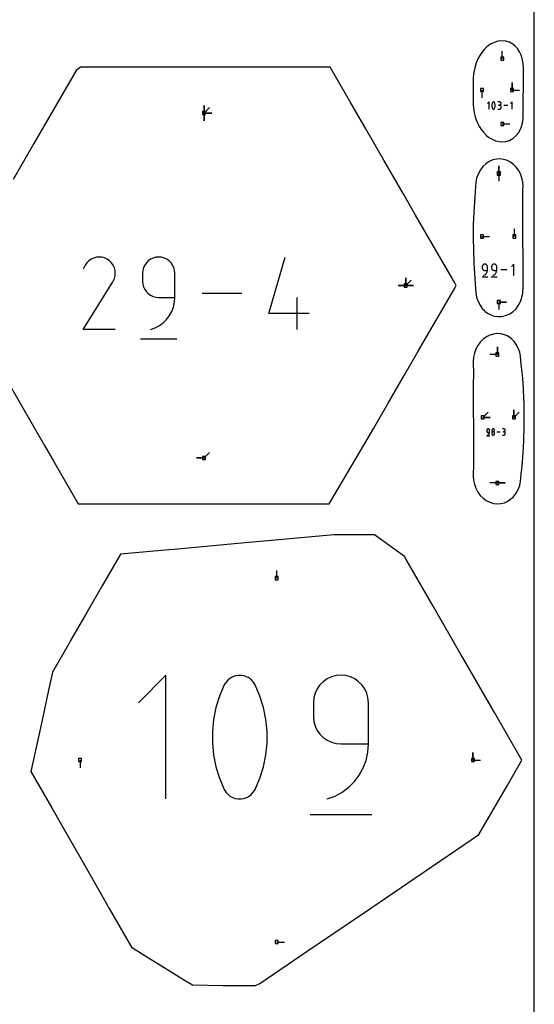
# Model space of a CAD drawing. Extents: x 0 to 600, y 0 to 900.
# Tile 8 of 55: x 504 to 600, y 189 to 373. Entities that reach past the tile are written whole.
import ezdxf

# ---------------------------------------------------------------- set-up
doc = ezdxf.new("R2010")
doc.units = 0

msp = doc.modelspace()

# ---------------------------------------------------------------- linework, layer by layer
at = {"layer": 'annotation', "color": 1}
for p, q in [((594.002832, 365.982735), (594.002832, 367.411485)), ((595.827905, 360.128361), (595.827905, 361.557111)), ((595.827905, 360.128361), (595.827905, 361.557111)), ((595.827905, 361.557111), (595.827905, 360.128361)), ((590.210957, 360.128361), (590.210957, 358.699611)), ((595.827905, 360.128361), (597.256655, 360.128361)), ((591.556707, 357.912389), (591.254117, 357.609713)), ((591.556707, 356.551289), (591.556707, 357.912389)), ((592.080223, 357.426857), (592.067179, 357.296507)), ((592.067179, 357.296507), (592.067179, 357.165619)), ((592.106311, 357.555662), (592.080223, 357.426857)), ((592.145442, 357.681916), (592.106311, 357.555662)), ((592.197617, 357.804611), (592.145442, 357.681916)), ((592.215187, 357.83383), (592.197617, 357.804611)), ((592.197617, 357.804611), (592.197617, 357.804611)), ((592.237084, 357.858729), (592.215187, 357.83383)), ((592.262583, 357.879068), (592.237084, 357.858729)), ((592.290959, 357.894606), (592.262583, 357.879068)), ((592.321486, 357.905102), (592.290959, 357.894606)), ((592.353441, 357.910315), (592.321486, 357.905102)), ((592.386097, 357.910004), (592.353441, 357.910315)), ((592.41873, 357.903928), (592.386097, 357.910004)), ((592.450615, 357.891846), (592.41873, 357.903928)), ((592.462821, 357.885432), (592.450615, 357.891846)), ((592.450615, 357.891846), (592.450615, 357.891846)), ((592.474534, 357.878064), (592.462821, 357.885432)), ((592.485696, 357.869802), (592.474534, 357.878064)), ((592.496252, 357.860703), (592.485696, 357.869802)), ((592.506144, 357.850825), (592.496252, 357.860703)), ((592.515315, 357.840227), (592.506144, 357.850825)), ((592.523709, 357.828968), (592.515315, 357.840227)), ((592.531267, 357.817105), (592.523709, 357.828968)), ((592.537935, 357.804697), (592.531267, 357.817105)), ((592.590363, 357.681748), (592.537935, 357.804697)), ((592.537935, 357.804697), (592.537935, 357.804697)), ((592.629684, 357.555305), (592.590363, 357.681748)), ((592.655898, 357.426373), (592.629684, 357.555305)), ((592.669005, 357.29596), (592.655898, 357.426373)), ((592.669005, 357.165072), (592.669005, 357.29596)), ((593.481563, 357.910809), (593.179314, 357.910809)), ((593.481563, 357.306313), (593.330225, 357.306313)), ((593.330225, 357.306313), (593.481563, 357.306313)), ((593.535923, 357.90593), (593.481563, 357.910809)), ((593.481563, 357.306313), (593.535923, 357.311193)), ((593.535923, 357.301433), (593.481563, 357.306313)), ((593.481563, 357.306313), (593.481563, 357.306313)), ((593.587074, 357.891869), (593.535923, 357.90593)), ((593.535923, 357.311193), (593.587074, 357.325263)), ((593.587074, 357.287372), (593.535923, 357.301433)), ((593.634165, 357.86949), (593.587074, 357.891869)), ((593.587074, 357.325263), (593.634165, 357.347663)), ((593.634165, 357.264994), (593.587074, 357.287372)), ((593.676345, 357.83966), (593.634165, 357.86949)), ((593.634165, 357.347663), (593.676345, 357.377537)), ((593.712764, 357.803241), (593.676345, 357.83966)), ((593.676345, 357.377537), (593.712764, 357.414027)), ((593.742571, 357.7611), (593.712764, 357.803241)), ((593.712764, 357.414027), (593.742571, 357.456275)), ((593.764915, 357.714101), (593.742571, 357.7611)), ((593.742571, 357.456275), (593.764915, 357.503423)), ((593.778945, 357.663109), (593.764915, 357.714101)), ((593.764915, 357.503423), (593.778945, 357.554613)), ((593.783811, 357.608988), (593.778945, 357.663109)), ((593.778945, 357.554613), (593.783811, 357.608988)), ((593.783811, 357.608988), (593.783811, 357.608988)), ((595.851494, 357.912389), (595.548904, 357.609713)), ((595.851494, 356.551289), (595.851494, 357.912389)), ((538.229559, 355.829085), (538.229559, 357.257834)), ((538.229559, 355.829085), (538.229559, 357.257834)), ((538.229559, 357.257834), (538.229559, 355.829085)), ((538.229559, 355.829085), (538.229559, 357.257834)), ((538.229559, 357.257834), (538.229559, 355.829085)), ((538.229559, 355.829085), (538.229559, 357.257834)), ((538.229559, 357.257834), (538.229559, 355.829085)), ((538.229559, 355.829085), (539.239838, 356.839363)), ((538.229559, 355.829085), (539.658309, 355.829084)), ((538.229559, 355.829085), (539.658309, 355.829084)), ((539.658309, 355.829084), (538.229559, 355.829085)), ((538.229559, 355.829085), (538.229559, 354.400335)), ((538.229559, 355.829085), (539.658309, 355.829084)), ((539.658309, 355.829084), (538.229559, 355.829085)), ((538.229559, 355.829085), (538.229559, 354.400335)), ((538.229559, 354.400335), (538.229559, 355.829085)), ((592.067179, 357.165619), (592.080223, 357.035199)), ((592.080223, 357.035199), (592.106311, 356.906255)), ((592.106311, 356.906255), (592.145442, 356.779792)), ((592.145442, 356.779792), (592.197617, 356.656819)), ((592.197617, 356.656819), (592.197617, 356.656819)), ((592.197617, 356.656819), (592.20426, 356.644435)), ((592.20426, 356.644435), (592.211763, 356.632631)), ((592.211763, 356.632631), (592.220094, 356.621443)), ((592.220094, 356.621443), (592.229222, 356.610906)), ((592.229222, 356.610906), (592.239115, 356.601056)), ((592.239115, 356.601056), (592.249742, 356.591928)), ((592.249742, 356.591928), (592.26107, 356.58356)), ((592.26107, 356.58356), (592.273068, 356.575986)), ((592.273068, 356.575986), (592.285705, 356.569242)), ((592.285705, 356.569242), (592.285705, 356.569242)), ((592.285705, 356.569242), (592.317339, 356.557417)), ((592.317339, 356.557417), (592.349782, 356.551542)), ((592.349782, 356.551542), (592.382301, 356.551378)), ((592.382301, 356.551378), (592.414162, 356.556685)), ((592.414162, 356.556685), (592.444632, 356.567223)), ((592.444632, 356.567223), (592.472978, 356.582754)), ((592.472978, 356.582754), (592.498466, 356.603038)), ((592.498466, 356.603038), (592.520363, 356.627834)), ((592.520363, 356.627834), (592.537935, 356.656904)), ((592.537935, 356.656904), (592.590363, 356.779625)), ((592.537935, 356.656904), (592.537935, 356.656904)), ((592.590363, 356.779625), (592.629684, 356.905897)), ((592.629684, 356.905897), (592.655898, 357.034715)), ((592.655898, 357.034715), (592.669005, 357.165072)), ((593.179314, 356.551332), (593.481563, 356.551332)), ((593.481563, 356.551332), (593.535923, 356.556208)), ((593.481563, 356.551332), (593.481563, 356.551332)), ((593.535923, 356.556208), (593.587074, 356.570262)), ((593.587074, 356.570262), (593.634165, 356.592632)), ((593.676345, 357.235163), (593.634165, 357.264994)), ((593.634165, 356.592632), (593.676345, 356.622454)), ((593.712764, 357.198744), (593.676345, 357.235163)), ((593.676345, 356.622454), (593.712764, 356.658865)), ((593.742571, 357.156603), (593.712764, 357.198744)), ((593.712764, 356.658865), (593.742571, 356.701003)), ((593.764915, 357.109604), (593.742571, 357.156603)), ((593.742571, 356.701003), (593.764915, 356.748006)), ((593.778945, 357.058612), (593.764915, 357.109604)), ((593.764915, 356.748006), (593.778945, 356.79901)), ((593.783811, 357.004491), (593.778945, 357.058612)), ((593.778945, 356.79901), (593.783811, 356.853153)), ((593.783811, 356.853153), (593.783811, 357.004491)), ((593.783811, 357.004491), (593.783811, 357.004491)), ((595.038577, 357.231839), (594.294352, 357.231839)), ((594.002832, 353.797928), (595.431582, 353.797928)), ((593.360446, 344.522666), (593.360446, 345.951416)), ((593.360446, 344.522666), (593.360446, 345.951416)), ((593.360446, 345.951416), (593.360446, 344.522666)), ((593.360446, 344.522666), (593.360446, 343.093916)), ((596.264147, 332.744151), (596.264147, 334.172901)), ((590.206512, 332.744151), (591.635262, 332.74415)), ((516.318639, 327.832887), (516.004352, 327.387224)), ((516.695713, 328.204913), (516.318639, 327.832887)), ((517.124105, 328.500321), (516.695713, 328.204913)), ((517.592349, 328.716133), (517.124105, 328.500321)), ((518.088975, 328.84937), (517.592349, 328.716133)), ((518.602515, 328.897052), (518.088975, 328.84937)), ((519.121503, 328.8562), (518.602515, 328.897052)), ((519.634468, 328.723835), (519.121503, 328.8562)), ((520.129945, 328.496977), (519.634468, 328.723835)), ((520.573095, 328.182298), (520.129945, 328.496977)), ((520.129945, 328.496977), (520.129945, 328.496977)), ((520.943617, 327.804684), (520.573095, 328.182298)), ((527.43486, 327.822604), (527.136991, 327.401056)), ((527.7986, 328.186701), (527.43486, 327.822604)), ((528.219617, 328.484786), (527.7986, 328.186701)), ((528.689317, 328.7083), (528.219617, 328.484786)), ((529.199106, 328.848686), (528.689317, 328.7083)), ((529.740391, 328.897383), (529.199106, 328.848686)), ((530.282797, 328.848686), (529.740391, 328.897383)), ((529.740391, 328.897383), (529.740391, 328.897383)), ((530.793182, 328.7083), (530.282797, 328.848686)), ((531.263057, 328.484786), (530.793182, 328.7083)), ((531.683934, 328.186701), (531.263057, 328.484786)), ((532.047324, 327.822604), (531.683934, 328.186701)), ((532.344737, 327.401056), (532.047324, 327.822604)), ((550.368782, 318.335558), (553.380362, 328.897383)), ((516.004352, 327.387224), (515.608315, 326.627515)), ((521.238216, 327.37571), (520.943617, 327.804684)), ((521.453597, 326.906948), (521.238216, 327.37571)), ((521.586466, 326.409971), (521.453597, 326.906948)), ((521.633527, 325.896354), (521.586466, 326.409971)), ((526.773243, 326.419837), (526.724552, 325.877285)), ((526.913587, 326.930614), (526.773243, 326.419837)), ((527.136991, 327.401056), (526.913587, 326.930614)), ((532.567685, 326.930614), (532.344737, 327.401056)), ((532.707679, 326.419837), (532.567685, 326.930614)), ((532.75623, 325.877285), (532.707679, 326.419837)), ((590.285787, 327.184921), (590.278167, 327.100014)), ((590.278167, 327.100014), (590.278167, 326.863698)), ((590.278167, 326.863698), (590.278167, 326.863698)), ((590.278167, 326.863698), (590.285787, 326.778796)), ((590.30775, 327.264855), (590.285787, 327.184921)), ((590.285787, 326.778796), (590.30775, 326.698874)), ((590.342712, 327.338477), (590.30775, 327.264855)), ((590.30775, 326.698874), (590.342712, 326.62527)), ((590.389327, 327.404447), (590.342712, 327.338477)), ((590.342712, 326.62527), (590.389327, 326.55932)), ((590.446251, 327.461427), (590.389327, 327.404447)), ((590.389327, 326.55932), (590.446251, 326.502363)), ((590.512138, 327.508076), (590.446251, 327.461427)), ((590.446251, 326.502363), (590.512138, 326.455735)), ((590.585644, 327.543055), (590.512138, 327.508076)), ((590.512138, 326.455735), (590.585644, 326.420774)), ((590.665424, 327.565024), (590.585644, 327.543055)), ((590.585644, 326.420774), (590.665424, 326.398816)), ((590.750132, 327.572645), (590.665424, 327.565024)), ((590.665424, 326.398816), (590.750132, 326.3912)), ((590.835016, 327.565024), (590.750132, 327.572645)), ((590.750132, 327.572645), (590.750132, 327.572645)), ((590.750132, 326.3912), (591.222097, 326.3912)), ((590.914889, 327.543055), (590.835016, 327.565024)), ((590.988423, 327.508076), (590.914889, 327.543055)), ((591.054288, 327.461427), (590.988423, 327.508076)), ((591.111157, 327.404447), (591.054288, 327.461427)), ((591.065147, 325.858308), (591.131892, 325.979722)), ((591.157701, 327.338477), (591.111157, 327.404447)), ((591.131892, 325.979722), (591.181153, 326.110164)), ((591.192591, 327.264855), (591.157701, 327.338477)), ((591.181153, 326.110164), (591.211648, 326.2479)), ((591.214499, 327.184921), (591.192591, 327.264855)), ((591.211648, 326.2479), (591.222097, 326.3912)), ((591.222097, 327.100014), (591.214499, 327.184921)), ((591.222097, 326.3912), (591.222097, 327.100014)), ((591.222097, 327.100014), (591.222097, 327.100014)), ((592.026733, 327.184921), (592.019113, 327.100014)), ((592.019113, 327.100014), (592.019113, 326.863698)), ((592.019113, 326.863698), (592.019113, 326.863698)), ((592.019113, 326.863698), (592.026733, 326.778796)), ((592.048696, 327.264855), (592.026733, 327.184921)), ((592.026733, 326.778796), (592.048696, 326.698874)), ((592.083658, 327.338477), (592.048696, 327.264855)), ((592.048696, 326.698874), (592.083658, 326.62527)), ((592.130273, 327.404447), (592.083658, 327.338477)), ((592.083658, 326.62527), (592.130273, 326.55932)), ((592.187197, 327.461427), (592.130273, 327.404447)), ((592.130273, 326.55932), (592.187197, 326.502363)), ((592.253084, 327.508076), (592.187197, 327.461427)), ((592.187197, 326.502363), (592.253084, 326.455735)), ((592.32659, 327.543055), (592.253084, 327.508076)), ((592.253084, 326.455735), (592.32659, 326.420774)), ((592.40637, 327.565024), (592.32659, 327.543055)), ((592.32659, 326.420774), (592.40637, 326.398816)), ((592.491078, 327.572645), (592.40637, 327.565024)), ((592.40637, 326.398816), (592.491078, 326.3912)), ((592.575962, 327.565024), (592.491078, 327.572645)), ((592.491078, 327.572645), (592.491078, 327.572645)), ((592.491078, 326.3912), (592.963043, 326.3912)), ((592.655835, 327.543055), (592.575962, 327.565024)), ((592.729368, 327.508076), (592.655835, 327.543055)), ((592.795234, 327.461427), (592.729368, 327.508076)), ((592.852103, 327.404447), (592.795234, 327.461427)), ((592.806093, 325.858308), (592.872838, 325.979722)), ((592.898646, 327.338477), (592.852103, 327.404447)), ((592.872838, 325.979722), (592.922099, 326.110164)), ((592.933537, 327.264855), (592.898646, 327.338477)), ((592.922099, 326.110164), (592.952594, 326.2479)), ((592.955445, 327.184921), (592.933537, 327.264855)), ((592.952594, 326.2479), (592.963043, 326.3912)), ((592.963043, 327.100014), (592.955445, 327.184921)), ((592.963043, 326.3912), (592.963043, 327.100014)), ((592.963043, 327.100014), (592.963043, 327.100014)), ((594.922511, 326.509958), (593.760392, 326.509958)), ((596.191892, 327.572645), (595.719394, 327.100014)), ((596.191892, 325.44727), (596.191892, 327.572645)), ((515.599798, 315.316202), (521.173267, 324.28877)), ((521.173267, 324.28877), (521.17993, 324.297015)), ((521.173267, 324.28877), (521.173267, 324.28877)), ((521.17993, 324.297015), (521.186319, 324.30533)), ((521.186319, 324.30533), (521.192477, 324.313785)), ((521.192477, 324.313785), (521.198446, 324.32245)), ((521.198446, 324.32245), (521.204268, 324.331396)), ((521.204268, 324.331396), (521.209984, 324.340692)), ((521.209984, 324.340692), (521.215638, 324.350409)), ((521.215638, 324.350409), (521.22127, 324.360616)), ((521.22127, 324.360616), (521.226923, 324.371385)), ((521.226923, 324.371385), (521.457051, 324.865487)), ((521.226923, 324.371385), (521.226923, 324.371385)), ((521.457051, 324.865487), (521.591487, 325.377668)), ((521.591487, 325.377668), (521.633527, 325.896354)), ((526.724552, 325.877285), (526.724552, 324.367236)), ((526.724552, 324.367236), (526.724552, 324.367236)), ((526.724552, 324.367236), (526.773243, 323.824714)), ((532.75623, 321.347991), (532.75623, 325.877285)), ((532.75623, 325.877285), (532.75623, 325.877285)), ((575.950983, 323.580488), (575.950983, 325.009238)), ((575.950983, 323.580488), (575.950983, 325.009238)), ((575.950983, 325.009238), (575.950983, 323.580488)), ((575.950983, 323.580488), (575.950983, 325.009238)), ((575.950983, 325.009238), (575.950983, 323.580488)), ((575.950983, 323.580488), (575.950983, 325.009238)), ((575.950983, 325.009238), (575.950983, 323.580488)), ((575.950983, 323.580488), (576.961261, 324.590767)), ((590.219188, 325.181598), (591.281876, 325.181598)), ((590.51395, 325.44727), (590.648918, 325.497566)), ((590.51395, 325.44727), (590.51395, 325.44727)), ((590.648918, 325.497566), (590.772802, 325.565549)), ((590.772802, 325.565549), (590.884321, 325.649489)), ((590.884321, 325.649489), (590.982197, 325.747653)), ((590.982197, 325.747653), (591.065147, 325.858308)), ((591.960134, 325.181598), (593.022822, 325.181598)), ((592.254896, 325.44727), (592.389864, 325.497566)), ((592.254896, 325.44727), (592.254896, 325.44727)), ((592.389864, 325.497566), (592.513748, 325.565549)), ((592.513748, 325.565549), (592.625267, 325.649489)), ((592.625267, 325.649489), (592.723142, 325.747653)), ((592.723142, 325.747653), (592.806093, 325.858308)), ((526.773243, 323.824714), (526.913587, 323.314016)), ((526.913587, 323.314016), (527.136991, 322.843687)), ((527.136991, 322.843687), (527.43486, 322.422272)), ((527.43486, 322.422272), (527.7986, 322.058318)), ((575.950983, 323.580488), (574.522233, 323.580488)), ((575.950983, 323.580488), (574.522233, 323.580488)), ((574.522233, 323.580488), (575.950983, 323.580488)), ((575.950983, 323.580488), (577.379733, 323.580488)), ((575.950983, 323.580488), (577.379733, 323.580488)), ((577.379733, 323.580488), (575.950983, 323.580488)), ((575.950983, 323.580488), (577.379733, 323.580488)), ((577.379733, 323.580488), (575.950983, 323.580488)), ((527.7986, 322.058318), (528.219617, 321.760367)), ((528.219617, 321.760367), (528.689317, 321.536966)), ((528.689317, 321.536966), (529.199106, 321.396658)), ((529.199106, 321.396658), (529.740391, 321.347991)), ((529.740391, 321.347991), (532.75623, 321.347991)), ((532.689458, 320.432311), (532.75623, 321.347991)), ((545.277158, 322.106848), (537.851261, 322.106848)), ((555.649268, 315.316312), (555.649268, 321.347991)), ((593.360446, 320.48976), (594.789196, 320.48976)), ((593.360446, 320.48976), (594.789196, 320.48976)), ((594.789196, 320.48976), (593.360446, 320.48976)), ((593.360446, 320.48976), (593.360446, 319.06101)), ((531.753323, 317.942828), (532.179824, 318.718662)), ((532.179824, 318.718662), (532.494596, 319.552179)), ((532.494596, 319.552179), (532.689458, 320.432311)), ((530.597855, 316.608486), (531.223273, 317.235747)), ((531.223273, 317.235747), (531.753323, 317.942828)), ((557.909657, 318.335558), (550.368782, 318.335558)), ((521.631477, 315.316202), (515.599798, 315.316202)), ((528.231194, 315.316312), (529.093635, 315.6377)), ((528.231194, 315.316312), (528.231194, 315.316312)), ((529.093635, 315.6377), (529.885248, 316.072114)), ((529.885248, 316.072114), (530.597855, 316.608486)), ((526.347678, 313.618678), (533.138213, 313.618678)), ((593.09693, 310.675864), (593.09693, 312.104614)), ((593.09693, 310.675864), (593.09693, 312.104614)), ((593.09693, 312.104614), (593.09693, 310.675864)), ((593.09693, 310.675864), (591.66818, 310.675865)), ((596.186236, 298.897487), (596.186236, 300.326237)), ((596.186236, 298.897487), (596.186236, 300.326237)), ((596.186236, 300.326237), (596.186236, 298.897487)), ((590.343209, 298.897487), (591.353487, 299.907766)), ((590.343209, 298.897487), (591.771959, 298.897487)), ((590.343209, 298.897487), (591.771959, 298.897487)), ((591.771959, 298.897487), (590.343209, 298.897487)), ((596.186236, 298.897487), (597.196515, 299.907766)), ((591.120384, 296.536563), (591.116275, 296.490786)), ((591.132225, 296.57966), (591.120384, 296.536563)), ((591.151075, 296.619353), (591.132225, 296.57966)), ((591.176207, 296.65492), (591.151075, 296.619353)), ((591.206897, 296.685641), (591.176207, 296.65492)), ((591.24242, 296.710791), (591.206897, 296.685641)), ((591.282051, 296.72965), (591.24242, 296.710791)), ((591.325064, 296.741495), (591.282051, 296.72965)), ((591.370734, 296.745604), (591.325064, 296.741495)), ((591.416499, 296.741495), (591.370734, 296.745604)), ((591.370734, 296.745604), (591.370734, 296.745604)), ((591.459562, 296.72965), (591.416499, 296.741495)), ((591.499208, 296.710791), (591.459562, 296.72965)), ((591.534719, 296.685641), (591.499208, 296.710791)), ((591.565379, 296.65492), (591.534719, 296.685641)), ((591.590473, 296.619353), (591.565379, 296.65492)), ((591.609284, 296.57966), (591.590473, 296.619353)), ((591.621096, 296.536563), (591.609284, 296.57966)), ((591.625193, 296.490786), (591.621096, 296.536563)), ((592.059079, 296.535667), (592.054973, 296.490103)), ((592.070915, 296.578596), (592.059079, 296.535667)), ((592.089757, 296.618164), (592.070915, 296.578596)), ((592.114881, 296.653642), (592.089757, 296.618164)), ((592.145566, 296.684303), (592.114881, 296.653642)), ((592.181086, 296.709417), (592.145566, 296.684303)), ((592.22072, 296.728257), (592.181086, 296.709417)), ((592.263743, 296.740095), (592.22072, 296.728257)), ((592.309432, 296.744203), (592.263743, 296.740095)), ((592.355121, 296.740095), (592.309432, 296.744203)), ((592.309432, 296.744203), (592.309432, 296.744203)), ((592.398144, 296.728257), (592.355121, 296.740095)), ((592.437778, 296.709417), (592.398144, 296.728257)), ((592.473298, 296.684303), (592.437778, 296.709417)), ((592.503983, 296.653642), (592.473298, 296.684303)), ((592.529107, 296.618164), (592.503983, 296.653642)), ((592.547949, 296.578596), (592.529107, 296.618164)), ((592.559785, 296.535667), (592.547949, 296.578596)), ((592.563891, 296.490103), (592.559785, 296.535667)), ((594.30432, 296.744274), (594.049861, 296.744274)), ((594.350085, 296.740167), (594.30432, 296.744274)), ((594.393148, 296.728329), (594.350085, 296.740167)), ((594.432794, 296.709489), (594.393148, 296.728329)), ((594.468305, 296.684374), (594.432794, 296.709489)), ((594.498965, 296.653714), (594.468305, 296.684374)), ((594.524059, 296.618236), (594.498965, 296.653714)), ((594.54287, 296.578668), (594.524059, 296.618236)), ((594.554682, 296.535739), (594.54287, 296.578668)), ((594.558779, 296.490175), (594.554682, 296.535739)), ((591.084477, 295.456477), (591.657422, 295.456477)), ((591.116275, 296.490786), (591.116275, 296.363377)), ((591.116275, 296.363377), (591.116275, 296.363377)), ((591.116275, 296.363377), (591.120384, 296.317602)), ((591.120384, 296.317602), (591.132225, 296.274512)), ((591.132225, 296.274512), (591.151075, 296.234829)), ((591.151075, 296.234829), (591.176207, 296.199272)), ((591.176207, 296.199272), (591.206897, 296.168564)), ((591.206897, 296.168564), (591.24242, 296.143425)), ((591.24242, 296.143425), (591.282051, 296.124576)), ((591.243397, 295.599714), (591.316165, 295.626831)), ((591.243397, 295.599714), (591.243397, 295.599714)), ((591.282051, 296.124576), (591.325064, 296.112737)), ((591.316165, 295.626831), (591.382956, 295.663484)), ((591.325064, 296.112737), (591.370734, 296.108631)), ((591.370734, 296.108631), (591.625193, 296.108631)), ((591.382956, 295.663484), (591.443082, 295.70874)), ((591.443082, 295.70874), (591.495851, 295.761664)), ((591.495851, 295.761664), (591.540573, 295.821324)), ((591.540573, 295.821324), (591.576559, 295.886784)), ((591.576559, 295.886784), (591.603118, 295.957111)), ((591.603118, 295.957111), (591.619559, 296.031371)), ((591.619559, 296.031371), (591.625193, 296.108631)), ((591.625193, 296.108631), (591.625193, 296.490786)), ((591.625193, 296.490786), (591.625193, 296.490786)), ((592.054973, 296.490103), (592.054973, 296.490103)), ((592.054973, 296.490103), (592.059082, 296.444326)), ((592.059079, 296.026295), (592.054973, 295.980539)), ((592.054973, 295.980539), (592.054973, 295.853777)), ((592.054973, 295.853777), (592.054973, 295.853777)), ((592.054973, 295.853777), (592.059082, 295.808024)), ((592.070915, 296.069375), (592.059079, 296.026295)), ((592.059082, 296.444326), (592.070923, 296.40123)), ((592.059082, 295.808024), (592.070923, 295.764994)), ((592.089757, 296.109055), (592.070915, 296.069375)), ((592.070923, 296.40123), (592.089773, 296.361537)), ((592.070923, 295.764994), (592.089773, 295.725397)), ((592.114881, 296.144614), (592.089757, 296.109055)), ((592.089773, 296.361537), (592.114905, 296.325969)), ((592.089773, 295.725397), (592.114905, 295.689942)), ((592.145566, 296.175329), (592.114881, 296.144614)), ((592.114905, 296.325969), (592.145595, 296.295248)), ((592.114905, 295.689942), (592.145595, 295.659341)), ((592.181086, 296.200476), (592.145566, 296.175329)), ((592.145595, 296.295248), (592.181118, 296.270098)), ((592.145595, 295.659341), (592.181118, 295.634304)), ((592.22072, 296.219332), (592.181086, 296.200476)), ((592.181118, 296.270098), (592.220749, 296.251239)), ((592.181118, 295.634304), (592.220749, 295.615541)), ((592.263743, 296.231177), (592.22072, 296.219332)), ((592.220749, 296.251239), (592.263762, 296.239394)), ((592.220749, 295.615541), (592.263762, 295.603762)), ((592.309432, 296.235285), (592.263743, 296.231177)), ((592.263762, 296.239394), (592.309432, 296.235285)), ((592.263762, 295.603762), (592.309432, 295.599678)), ((592.309432, 296.235285), (592.355102, 296.239394)), ((592.355121, 296.231179), (592.309432, 296.235285)), ((592.309432, 296.235285), (592.309432, 296.235285)), ((592.309432, 296.235285), (592.309432, 296.235285)), ((592.309432, 295.599678), (592.355102, 295.603762)), ((592.309432, 295.599678), (592.309432, 295.599678)), ((592.355102, 296.239394), (592.398115, 296.251239)), ((592.355102, 295.603762), (592.398115, 295.615541)), ((592.398144, 296.219341), (592.355121, 296.231179)), ((592.398115, 296.251239), (592.437746, 296.270098)), ((592.398115, 295.615541), (592.437746, 295.634304)), ((592.437778, 296.200491), (592.398144, 296.219341)), ((592.437746, 296.270098), (592.473269, 296.295248)), ((592.437746, 295.634304), (592.473269, 295.659341)), ((592.473298, 296.175352), (592.437778, 296.200491)), ((592.473269, 296.295248), (592.503959, 296.325969)), ((592.473269, 295.659341), (592.503959, 295.689942)), ((592.503983, 296.144644), (592.473298, 296.175352)), ((592.503959, 296.325969), (592.529091, 296.361537)), ((592.503959, 295.689942), (592.529091, 295.725397)), ((592.529107, 296.109087), (592.503983, 296.144644)), ((592.529091, 296.361537), (592.547941, 296.40123)), ((592.529091, 295.725397), (592.547941, 295.764994)), ((592.547949, 296.069404), (592.529107, 296.109087)), ((592.547941, 296.40123), (592.559782, 296.444326)), ((592.547941, 295.764994), (592.559782, 295.808024)), ((592.559785, 296.026314), (592.547949, 296.069404)), ((592.559782, 296.444326), (592.563891, 296.490103)), ((592.559782, 295.808024), (592.563891, 295.853777)), ((592.563891, 295.980539), (592.559785, 296.026314)), ((592.563891, 296.490103), (592.563891, 296.490103)), ((592.563891, 295.853777), (592.563891, 295.980539)), ((592.563891, 295.980539), (592.563891, 295.980539)), ((593.62026, 296.172659), (592.993707, 296.172659)), ((594.049861, 295.59975), (594.30432, 295.59975)), ((594.30432, 296.235357), (594.176911, 296.235357)), ((594.176911, 296.235357), (594.30432, 296.235357)), ((594.30432, 296.235357), (594.350085, 296.239466)), ((594.350085, 296.231249), (594.30432, 296.235357)), ((594.30432, 296.235357), (594.30432, 296.235357)), ((594.30432, 295.59975), (594.350085, 295.603855)), ((594.30432, 295.59975), (594.30432, 295.59975)), ((594.350085, 296.239466), (594.393148, 296.251311)), ((594.393148, 296.219411), (594.350085, 296.231249)), ((594.350085, 295.603855), (594.393148, 295.615687)), ((594.393148, 296.251311), (594.432794, 296.27017)), ((594.432794, 296.200571), (594.393148, 296.219411)), ((594.393148, 295.615687), (594.432794, 295.63452)), ((594.432794, 296.27017), (594.468305, 296.29532)), ((594.468305, 296.175457), (594.432794, 296.200571)), ((594.432794, 295.63452), (594.468305, 295.659626)), ((594.468305, 296.29532), (594.498965, 296.326041)), ((594.498965, 296.144797), (594.468305, 296.175457)), ((594.468305, 295.659626), (594.498965, 295.69028)), ((594.498965, 296.326041), (594.524059, 296.361608)), ((594.524059, 296.109319), (594.498965, 296.144797)), ((594.498965, 295.69028), (594.524059, 295.725756)), ((594.524059, 296.361608), (594.54287, 296.401302)), ((594.54287, 296.069751), (594.524059, 296.109319)), ((594.524059, 295.725756), (594.54287, 295.765327)), ((594.54287, 296.401302), (594.554682, 296.444398)), ((594.554682, 296.026821), (594.54287, 296.069751)), ((594.54287, 295.765327), (594.554682, 295.808267)), ((594.554682, 296.444398), (594.558779, 296.490175)), ((594.558779, 295.981258), (594.554682, 296.026821)), ((594.554682, 295.808267), (594.558779, 295.853849)), ((594.558779, 296.490175), (594.558779, 296.490175)), ((594.558779, 295.853849), (594.558779, 295.981258)), ((594.558779, 295.981258), (594.558779, 295.981258)), ((538.229559, 291.331892), (536.800809, 291.331892)), ((538.229559, 291.331892), (536.800809, 291.331892)), ((536.800809, 291.331892), (538.229559, 291.331892)), ((538.229559, 291.331892), (539.239838, 292.342171)), ((593.09693, 286.642935), (591.66818, 286.642935)), ((593.09693, 286.642935), (594.52568, 286.642935)), ((593.09693, 286.642935), (594.52568, 286.642935)), ((594.52568, 286.642935), (593.09693, 286.642935)), ((551.821769, 268.838316), (551.821769, 270.267066)), ((531.103665, 250.687162), (525.958315, 245.540361)), ((531.103665, 227.542523), (531.103665, 250.687162)), ((544.108258, 250.563254), (543.589156, 250.384777)), ((544.651621, 250.651898), (544.108258, 250.563254)), ((545.206919, 250.646609), (544.651621, 250.651898)), ((545.761822, 250.543293), (545.206919, 250.646609)), ((546.304003, 250.337849), (545.761822, 250.543293)), ((562.910727, 250.604173), (562.041952, 250.364931)), ((563.833175, 250.687162), (562.910727, 250.604173)), ((564.757534, 250.604173), (563.833175, 250.687162)), ((563.833175, 250.687162), (563.833175, 250.687162)), ((565.627324, 250.364931), (564.757534, 250.604173)), ((542.00194, 248.854479), (541.114734, 246.768121)), ((542.300709, 249.351317), (542.00194, 248.854479)), ((542.00194, 248.854479), (542.00194, 248.854479)), ((542.673054, 249.774711), (542.300709, 249.351317)), ((543.106646, 250.120564), (542.673054, 249.774711)), ((543.589156, 250.384777), (543.106646, 250.120564)), ((546.511559, 250.22878), (546.304003, 250.337849)), ((546.304003, 250.337849), (546.304003, 250.337849)), ((546.710729, 250.103501), (546.511559, 250.22878)), ((546.900545, 249.963002), (546.710729, 250.103501)), ((547.080039, 249.808275), (546.900545, 249.963002)), ((547.248245, 249.640313), (547.080039, 249.808275)), ((547.404194, 249.460105), (547.248245, 249.640313)), ((547.546919, 249.268645), (547.404194, 249.460105)), ((547.675452, 249.066923), (547.546919, 249.268645)), ((547.788825, 248.85593), (547.675452, 249.066923)), ((548.680331, 246.765272), (547.788825, 248.85593)), ((547.788825, 248.85593), (547.788825, 248.85593)), ((559.904127, 248.855542), (559.396504, 248.137146)), ((560.524007, 249.476029), (559.904127, 248.855542)), ((561.241497, 249.984021), (560.524007, 249.476029)), ((562.041952, 250.364931), (561.241497, 249.984021)), ((566.428078, 249.984021), (565.627324, 250.364931)), ((567.14533, 249.476029), (566.428078, 249.984021)), ((567.764612, 248.855542), (567.14533, 249.476029)), ((568.271459, 248.137146), (567.764612, 248.855542)), ((559.015783, 247.335426), (558.77661, 246.464969)), ((559.396504, 248.137146), (559.015783, 247.335426)), ((568.651404, 247.335426), (568.271459, 248.137146)), ((568.889979, 246.464969), (568.651404, 247.335426)), ((541.114734, 246.768121), (540.44933, 244.621256)), ((549.34896, 244.615181), (548.680331, 246.765272)), ((558.77661, 246.464969), (558.693631, 245.540361)), ((558.693631, 245.540361), (558.693631, 242.96696)), ((568.972719, 245.540361), (568.889979, 246.464969)), ((568.972719, 237.821611), (568.972719, 245.540361)), ((568.972719, 245.540361), (568.972719, 245.540361)), ((540.44933, 244.621256), (540.005728, 242.431003)), ((549.794713, 242.422778), (549.34896, 244.615181)), ((540.005728, 242.431003), (539.783926, 240.214481)), ((550.01759, 240.205181), (549.794713, 242.422778)), ((558.693631, 242.96696), (558.693631, 242.96696)), ((558.693631, 242.96696), (558.77661, 242.042402)), ((558.77661, 242.042402), (559.015783, 241.172078)), ((539.783926, 240.214481), (539.783926, 237.988809)), ((550.01759, 237.979509), (550.01759, 240.205181)), ((559.015783, 241.172078), (559.396504, 240.370552)), ((559.396504, 240.370552), (559.904127, 239.652384)), ((559.904127, 239.652384), (560.524007, 239.032138)), ((539.783926, 237.988809), (540.005728, 235.771104)), ((549.794713, 235.762879), (550.01759, 237.979509)), ((560.524007, 239.032138), (561.241497, 238.524376)), ((561.241497, 238.524376), (562.041952, 238.143659)), ((562.041952, 238.143659), (562.910727, 237.90455)), ((562.910727, 237.90455), (563.833175, 237.821611)), ((563.833175, 237.821611), (568.972719, 237.821611)), ((568.858927, 236.261125), (568.972719, 237.821611)), ((540.005728, 235.771104), (540.44933, 233.578486)), ((549.34896, 233.572412), (549.794713, 235.762879)), ((568.526847, 234.761217), (568.858927, 236.261125)), ((588.507811, 234.809664), (588.507811, 236.238414)), ((588.507811, 234.809664), (588.507811, 236.238414)), ((588.507811, 236.238414), (588.507811, 234.809664)), ((515.040112, 234.809664), (515.040112, 233.380914)), ((567.990418, 233.340751), (568.526847, 234.761217)), ((588.507811, 234.809664), (589.936561, 234.809664)), ((540.44933, 233.578486), (541.114734, 231.428073)), ((548.680331, 231.425224), (549.34896, 233.572412)), ((567.263581, 232.018588), (567.990418, 233.340751)), ((541.114734, 231.428073), (542.00194, 229.336984)), ((547.788825, 229.338436), (548.680331, 231.425224)), ((565.294451, 229.744624), (566.360279, 230.813591)), ((566.360279, 230.813591), (567.263581, 232.018588)), ((542.00194, 229.336984), (542.00194, 229.336984)), ((542.00194, 229.336984), (542.114901, 229.126412)), ((542.114901, 229.126412), (542.242484, 228.925696)), ((542.242484, 228.925696), (542.384152, 228.735444)), ((542.384152, 228.735444), (542.539366, 228.556266)), ((542.539366, 228.556266), (542.70759, 228.388771)), ((542.70759, 228.388771), (542.888285, 228.233569)), ((546.68428, 228.077566), (547.117687, 228.422473)), ((547.117687, 228.422473), (547.490026, 228.844121)), ((547.490026, 228.844121), (547.788825, 229.338436)), ((547.788825, 229.338436), (547.788825, 229.338436)), ((562.730984, 228.090227), (564.080039, 228.830548)), ((564.080039, 228.830548), (565.294451, 229.744624)), ((542.888285, 228.233569), (543.080914, 228.091268)), ((543.080914, 228.091268), (543.28494, 227.962478)), ((543.28494, 227.962478), (543.499824, 227.847808)), ((543.499824, 227.847808), (543.499824, 227.847808)), ((543.499824, 227.847808), (544.037734, 227.646724)), ((544.037734, 227.646724), (544.589407, 227.546821)), ((544.589407, 227.546821), (545.142369, 227.544028)), ((545.142369, 227.544028), (545.68415, 227.63427)), ((545.68415, 227.63427), (546.202277, 227.813474)), ((546.202277, 227.813474), (546.68428, 228.077566)), ((561.261226, 227.542523), (562.730984, 228.090227)), ((561.261226, 227.542523), (561.261226, 227.542523)), ((558.051369, 224.649443), (569.623689, 224.649443)), ((551.821769, 200.780982), (553.250519, 200.780982))]:
    msp.add_line(p, q, dxfattribs=at)
at = {"layer": 'boundary', "color": 5}
for p, q in [((591.784083, 368.687097), (591.131826, 368.210194)), ((592.470662, 369.037345), (591.784083, 368.687097)), ((593.170188, 369.254866), (592.470662, 369.037345)), ((593.924433, 369.341371), (593.170188, 369.254866)), ((594.658392, 369.275498), (593.924433, 369.341371)), ((595.351023, 369.063624), (594.658392, 369.275498)), ((595.986259, 368.715657), (595.351023, 369.063624)), ((596.371685, 368.380022), (595.986259, 368.715657)), ((596.837356, 367.879492), (596.371685, 368.380022)), ((589.81402, 366.603943), (589.521657, 366.109667)), ((590.189252, 367.167493), (589.81402, 366.603943)), ((590.635878, 367.712977), (590.189252, 367.167493)), ((591.131826, 368.210194), (590.635878, 367.712977)), ((597.22148, 367.308904), (596.837356, 367.879492)), ((597.524621, 366.683116), (597.22148, 367.308904)), ((597.748007, 366.015217), (597.524621, 366.683116)), ((589.134909, 365.231929), (588.844683, 364.303892)), ((589.521657, 366.109667), (589.134909, 365.231929)), ((597.914557, 365.088329), (597.748007, 366.015217)), ((597.958774, 364.198874), (597.914557, 365.088329)), ((514.306004, 363.812889), (506.41028, 350.136977)), ((515.134457, 364.415126), (514.306004, 363.812889)), ((529.712407, 364.415107), (515.134457, 364.415126)), ((534.120744, 364.415106), (529.712407, 364.415107)), ((541.754192, 364.415116), (534.120744, 364.415106)), ((548.672988, 364.415008), (541.754192, 364.415116)), ((554.27353, 364.414998), (548.672988, 364.415008)), ((561.80545, 364.415113), (554.27353, 364.414998)), ((565.554149, 357.921989), (561.80545, 364.415113)), ((588.652163, 363.044495), (588.581311, 362.413388)), ((588.74891, 363.737844), (588.652163, 363.044495)), ((588.844683, 364.303892), (588.74891, 363.737844)), ((597.941775, 354.946597), (597.958774, 364.198874)), ((588.592957, 361.792136), (588.578716, 360.94505)), ((588.581311, 362.413388), (588.592957, 361.792136)), ((588.578716, 360.94505), (588.573496, 360.101213)), ((588.573496, 360.101213), (588.574946, 359.471664)), ((588.574946, 359.471664), (588.582212, 358.623971)), ((568.466, 352.878524), (565.554149, 357.921989)), ((588.582212, 358.623971), (588.564374, 357.426127)), ((588.564374, 357.426127), (588.650866, 356.717575)), ((588.650866, 356.717575), (588.761066, 355.879774)), ((588.761066, 355.879774), (588.93487, 355.152076)), ((588.93487, 355.152076), (589.130596, 354.556119)), ((589.130596, 354.556119), (589.368302, 354.024039)), ((589.368302, 354.024039), (589.750204, 353.268094)), ((597.620215, 353.294093), (597.868416, 354.234884)), ((597.868416, 354.234884), (597.941775, 354.946597)), ((571.834267, 347.044694), (568.466, 352.878524)), ((589.750204, 353.268094), (590.077273, 352.753261)), ((590.077273, 352.753261), (590.481071, 352.225974)), ((590.481071, 352.225974), (590.972373, 351.716003)), ((596.552945, 351.54007), (597.033648, 352.12156)), ((597.033648, 352.12156), (597.421595, 352.796235)), ((597.421595, 352.796235), (597.620215, 353.294093)), ((506.41028, 350.136977), (502.531405, 343.418598)), ((590.972373, 351.716003), (591.515146, 351.275845)), ((591.515146, 351.275845), (592.102748, 350.917146)), ((592.102748, 350.917146), (592.72888, 350.650927)), ((592.72888, 350.650927), (593.400649, 350.488118)), ((593.400649, 350.488118), (593.928332, 350.439102)), ((593.928332, 350.439102), (594.661845, 350.506146)), ((594.661845, 350.506146), (595.354142, 350.718998)), ((595.354142, 350.718998), (595.989166, 351.06774)), ((595.989166, 351.06774), (596.552945, 351.54007)), ((575.458314, 340.767615), (571.834267, 347.044694)), ((590.941949, 346.362044), (590.354422, 345.806023)), ((591.582815, 346.78132), (590.941949, 346.362044)), ((592.255728, 347.064031), (591.582815, 346.78132)), ((592.938571, 347.21406), (592.255728, 347.064031)), ((593.621757, 347.238419), (592.938571, 347.21406)), ((594.305096, 347.142254), (593.621757, 347.238419)), ((594.956803, 346.932543), (594.305096, 347.142254)), ((595.564314, 346.621074), (594.956803, 346.932543)), ((596.118982, 346.219799), (595.564314, 346.621074)), ((589.481978, 344.418436), (589.211725, 343.645781)), ((589.926471, 345.233931), (589.481978, 344.418436)), ((590.354422, 345.806023), (589.926471, 345.233931)), ((596.613725, 345.740569), (596.118982, 346.219799)), ((597.053819, 345.148878), (596.613725, 345.740569)), ((597.417326, 344.452342), (597.053819, 345.148878)), ((597.684399, 343.69805), (597.417326, 344.452342)), ((589.048383, 342.831869), (588.986269, 342.098605)), ((589.211725, 343.645781), (589.048383, 342.831869)), ((597.848886, 342.903649), (597.684399, 343.69805)), ((597.906828, 342.092529), (597.848886, 342.903649)), ((577.793919, 336.722217), (575.458314, 340.767615)), ((588.986269, 342.098605), (588.847526, 340.096667)), ((597.833145, 337.685993), (597.871739, 341.420615)), ((597.871739, 341.420615), (597.906828, 342.092529)), ((588.847526, 340.096667), (588.667083, 337.318183)), ((588.667083, 337.318183), (588.583921, 334.937463)), ((597.91432, 323.478272), (597.833145, 337.685993)), ((585.107596, 324.054617), (577.793919, 336.722217)), ((588.583921, 334.937463), (588.556818, 332.554381)), ((588.556818, 332.554381), (588.669531, 327.736249)), ((588.669531, 327.736249), (588.738906, 326.72926)), ((588.738906, 326.72926), (589.005416, 323.018534)), ((578.28181, 311.284095), (585.109148, 323.109053)), ((585.381339, 323.580482), (585.107596, 324.054617)), ((585.109148, 323.109053), (585.381339, 323.580482)), ((589.005416, 323.018534), (589.047566, 322.187173)), ((597.849741, 322.114906), (597.91432, 323.478272)), ((589.047566, 322.187173), (589.209332, 321.373979)), ((589.209332, 321.373979), (589.477972, 320.601588)), ((589.477972, 320.601588), (589.846073, 319.890121)), ((597.054687, 319.870044), (597.418235, 320.566667)), ((597.418235, 320.566667), (597.685321, 321.320958)), ((597.685321, 321.320958), (597.849741, 322.114906)), ((589.846073, 319.890121), (590.267392, 319.301061)), ((590.267392, 319.301061), (590.73323, 318.816263)), ((590.73323, 318.816263), (590.81348, 318.739313)), ((590.81348, 318.739313), (591.263948, 318.407942)), ((595.31245, 318.235363), (595.98334, 318.671601)), ((595.98334, 318.671601), (596.594141, 319.241666)), ((596.594141, 319.241666), (597.054687, 319.870044)), ((591.263948, 318.407942), (591.8521, 318.088702)), ((591.8521, 318.088702), (592.488, 317.870656)), ((592.488, 317.870656), (593.164168, 317.764181)), ((593.164168, 317.764181), (593.879944, 317.783396)), ((593.879944, 317.783396), (594.604215, 317.939021)), ((594.604215, 317.939021), (595.31245, 318.235363)), ((590.417646, 313.536954), (589.885247, 313.000973)), ((591.161768, 314.043054), (590.417646, 313.536954)), ((591.672192, 314.293115), (591.161768, 314.043054)), ((592.361008, 314.495606), (591.672192, 314.293115)), ((593.06471, 314.572949), (592.361008, 314.495606)), ((593.749362, 314.526039), (593.06471, 314.572949)), ((594.420306, 314.357655), (593.749362, 314.526039)), ((594.908568, 314.139109), (594.420306, 314.357655)), ((595.394822, 313.844186), (594.908568, 314.139109)), ((595.819558, 313.508242), (595.394822, 313.844186)), ((596.227133, 313.096713), (595.819558, 313.508242)), ((596.630792, 312.562132), (596.227133, 313.096713)), ((575.667261, 306.75539), (578.28181, 311.284095)), ((589.062788, 311.684887), (588.791877, 310.936509)), ((589.4301, 312.378592), (589.062788, 311.684887)), ((589.885247, 313.000973), (589.4301, 312.378592)), ((596.998875, 311.878028), (596.630792, 312.562132)), ((597.268243, 311.131312), (596.998875, 311.878028)), ((588.623695, 310.150917), (588.557172, 309.348694)), ((588.791877, 310.936509), (588.623695, 310.150917)), ((597.431512, 310.340879), (597.268243, 311.131312)), ((597.48409, 309.524893), (597.431512, 310.340879)), ((597.565377, 308.827481), (597.48409, 309.524893)), ((499.982999, 308.156183), (504.807326, 299.800213)), ((588.557172, 309.348694), (588.573561, 308.81886)), ((588.573561, 308.81886), (588.596851, 307.573743)), ((588.596851, 307.573743), (588.596794, 306.364688)), ((597.785621, 306.782237), (597.565377, 308.827481)), ((572.665269, 301.555602), (575.667261, 306.75539)), ((588.596794, 306.364688), (588.592196, 305.753429)), ((588.592196, 305.753429), (588.644581, 291.768822)), ((597.893077, 305.378958), (597.785621, 306.782237)), ((597.969949, 304.073183), (597.893077, 305.378958)), ((598.033552, 302.666295), (597.969949, 304.073183)), ((598.079049, 301.357807), (598.033552, 302.666295)), ((569.979547, 296.903858), (572.665269, 301.555602)), ((598.099266, 299.94965), (598.079049, 301.357807)), ((504.807326, 299.800213), (508.368651, 293.631859)), ((598.091139, 297.233458), (598.113771, 298.640154)), ((598.113771, 298.640154), (598.099266, 299.94965)), ((567.519674, 292.643243), (569.979547, 296.903858)), ((598.028385, 294.620283), (598.091139, 297.233458)), ((508.368651, 293.631859), (510.165319, 290.519882)), ((597.786969, 290.625504), (597.963362, 293.217618)), ((597.963362, 293.217618), (598.028385, 294.620283)), ((561.642254, 282.745878), (567.519674, 292.643243)), ((588.644581, 291.768822), (588.617354, 289.746965)), ((510.165319, 290.519882), (514.65361, 282.745879)), ((588.617354, 289.746965), (588.593148, 288.501568)), ((597.555521, 288.426924), (597.680292, 289.23253)), ((597.680292, 289.23253), (597.786969, 290.625504)), ((588.593148, 288.501568), (588.556339, 287.972055)), ((588.556339, 287.972055), (588.621977, 287.172992)), ((597.432294, 286.985018), (597.463295, 287.5273)), ((597.463295, 287.5273), (597.555521, 288.426924)), ((588.621977, 287.172992), (588.789981, 286.387872)), ((588.789981, 286.387872), (589.060875, 285.639398)), ((589.060875, 285.639398), (589.428238, 284.945529)), ((597.003009, 285.448831), (597.270704, 286.195289)), ((597.270704, 286.195289), (597.432294, 286.985018)), ((589.428238, 284.945529), (589.883464, 284.322882)), ((589.883464, 284.322882), (590.416016, 283.786543)), ((590.416016, 283.786543), (591.01353, 283.349854)), ((595.382505, 283.466744), (596.029196, 284.013413)), ((596.029196, 284.013413), (596.636523, 284.764711)), ((596.636523, 284.764711), (597.003009, 285.448831)), ((514.65361, 282.745879), (519.622115, 282.745861)), ((519.622115, 282.745861), (526.264609, 282.745868)), ((526.264609, 282.745868), (539.076288, 282.74585)), ((539.076288, 282.74585), (539.695121, 282.745852)), ((539.695121, 282.745852), (541.883586, 282.74585)), ((541.883586, 282.74585), (550.183814, 282.74585)), ((550.183814, 282.74585), (559.958163, 282.745872)), ((559.958163, 282.745872), (561.642254, 282.745878)), ((591.01353, 283.349854), (591.667255, 283.027479)), ((591.667255, 283.027479), (592.355701, 282.824215)), ((592.355701, 282.824215), (593.041825, 282.748302)), ((593.041825, 282.748302), (593.750535, 282.793659)), ((593.750535, 282.793659), (594.398572, 282.955956)), ((594.398572, 282.955956), (594.926235, 283.188289)), ((594.926235, 283.188289), (595.382505, 283.466744)), ((562.505046, 276.956556), (550.13156, 275.829306)), ((564.540764, 276.956554), (562.505046, 276.956556)), ((567.272468, 276.956507), (564.540764, 276.956554)), ((570.105566, 276.956671), (567.272468, 276.956507)), ((575.722056, 272.86138), (570.105566, 276.956671)), ((546.526062, 275.4989), (532.668778, 274.22899)), ((550.13156, 275.829306), (546.526062, 275.4989)), ((522.582156, 273.304658), (519.605978, 268.149713)), ((531.621397, 274.13301), (522.582156, 273.304658)), ((532.668778, 274.22899), (531.621397, 274.13301)), ((576.029555, 272.328769), (575.722056, 272.86138)), ((581.064612, 263.607755), (576.029555, 272.328769)), ((519.233277, 267.504179), (516.28319, 262.394459)), ((519.605978, 268.149713), (519.233277, 267.504179)), ((586.281119, 254.57254), (581.064612, 263.607755)), ((516.28319, 262.394459), (513.278705, 257.190541)), ((512.925225, 256.5783), (509.863039, 251.274456)), ((513.278705, 257.190541), (512.925225, 256.5783)), ((586.583806, 254.048275), (586.281119, 254.57254)), ((586.994073, 253.33767), (586.583806, 254.048275)), ((592.558505, 243.699702), (586.994073, 253.33767)), ((509.863039, 251.274456), (509.138224, 247.90813)), ((509.138224, 247.90813), (507.734759, 241.389874)), ((594.748392, 239.906833), (592.558505, 243.699702)), ((507.734759, 241.389874), (507.489904, 240.252724)), ((507.489904, 240.252724), (505.856649, 232.667758)), ((597.691274, 234.809758), (594.748392, 239.906833)), ((594.907969, 229.989209), (597.691274, 234.809758)), ((505.856649, 232.667758), (509.729758, 225.893227)), ((589.641641, 220.867244), (594.907969, 229.989209)), ((509.729758, 225.893227), (512.304207, 221.390063)), ((512.304207, 221.390063), (515.413156, 215.951781)), ((579.392568, 213.901483), (588.185266, 219.877421)), ((588.185266, 219.877421), (589.641641, 220.867244)), ((515.413156, 215.951781), (518.783616, 210.056384)), ((577.865829, 212.863834), (579.392568, 213.901483)), ((568.236745, 206.319424), (577.865829, 212.863834)), ((518.783616, 210.056384), (520.49964, 207.054717)), ((520.49964, 207.054717), (524.649976, 199.794692)), ((565.202129, 204.256954), (568.236745, 206.319424)), ((557.53141, 199.043684), (565.202129, 204.256954)), ((524.649976, 199.794692), (528.333803, 197.527227)), ((548.669851, 193.020628), (557.53141, 199.043684)), ((528.333803, 197.527227), (529.799962, 196.62478)), ((529.799962, 196.62478), (534.908395, 193.480282)), ((534.908395, 193.480282), (536.052228, 192.776223)), ((536.052228, 192.776223), (541.740516, 192.662908)), ((541.740516, 192.662908), (544.045712, 192.662748)), ((544.045712, 192.662748), (547.866903, 192.662751)), ((547.866903, 192.662751), (548.669851, 193.020628))]:
    msp.add_line(p, q, dxfattribs=at)
at = {"layer": 'frame', "color": 5}
msp.add_line((600, 0), (600, 900), dxfattribs=at)
at = {"layer": 'hole', "color": 5}
for p, q in [((594.288582, 366.268485), (593.717082, 366.268485)), ((593.717082, 366.268485), (593.717082, 365.696985)), ((593.717082, 365.696985), (594.288582, 365.696985)), ((594.288582, 365.696985), (594.288582, 366.268485)), ((590.496707, 360.414111), (589.925207, 360.414111)), ((589.925207, 360.414111), (589.925207, 359.842611)), ((589.925207, 359.842611), (590.496707, 359.842611)), ((590.496707, 359.842611), (590.496707, 360.414111)), ((596.113655, 360.414111), (595.542155, 360.414111)), ((595.542155, 360.414111), (595.542155, 359.842611)), ((595.542155, 359.842611), (596.113655, 359.842611)), ((596.113655, 359.842611), (596.113655, 360.414111)), ((538.515309, 356.114835), (537.943809, 356.114835)), ((537.943809, 356.114835), (537.943809, 355.543335)), ((537.943809, 355.543335), (538.515309, 355.543335)), ((538.515309, 355.543335), (538.515309, 356.114835)), ((594.288582, 354.083678), (593.717082, 354.083678)), ((593.717082, 354.083678), (593.717082, 353.512178)), ((594.288582, 353.512178), (594.288582, 354.083678)), ((593.717082, 353.512178), (594.288582, 353.512178)), ((593.646196, 344.808416), (593.074696, 344.808416)), ((593.074696, 344.808416), (593.074696, 344.236916)), ((593.646196, 344.236916), (593.646196, 344.808416)), ((593.074696, 344.236916), (593.646196, 344.236916)), ((590.492262, 333.029901), (589.920762, 333.029901)), ((589.920762, 333.029901), (589.920762, 332.458401)), ((589.920762, 332.458401), (590.492262, 332.458401)), ((590.492262, 332.458401), (590.492262, 333.029901)), ((596.549897, 333.029901), (595.978397, 333.029901)), ((595.978397, 333.029901), (595.978397, 332.458401)), ((595.978397, 332.458401), (596.549897, 332.458401)), ((596.549897, 332.458401), (596.549897, 333.029901)), ((576.236733, 323.866238), (575.665233, 323.866238)), ((575.665233, 323.866238), (575.665233, 323.294738)), ((575.665233, 323.294738), (576.236733, 323.294738)), ((576.236733, 323.294738), (576.236733, 323.866238)), ((593.646196, 320.77551), (593.074696, 320.77551)), ((593.074696, 320.77551), (593.074696, 320.20401)), ((593.646196, 320.20401), (593.646196, 320.77551)), ((593.074696, 320.20401), (593.646196, 320.20401)), ((593.38268, 310.961614), (592.81118, 310.961614)), ((592.81118, 310.961614), (592.81118, 310.390114)), ((592.81118, 310.390114), (593.38268, 310.390114)), ((593.38268, 310.390114), (593.38268, 310.961614)), ((590.628959, 299.183237), (590.057459, 299.183237)), ((590.057459, 299.183237), (590.057459, 298.611737)), ((590.057459, 298.611737), (590.628959, 298.611737)), ((590.628959, 298.611737), (590.628959, 299.183237)), ((596.471986, 299.183237), (595.900486, 299.183237)), ((595.900486, 299.183237), (595.900486, 298.611737)), ((595.900486, 298.611737), (596.471986, 298.611737)), ((596.471986, 298.611737), (596.471986, 299.183237)), ((538.515309, 291.617642), (537.943809, 291.617642)), ((537.943809, 291.617642), (537.943809, 291.046142)), ((537.943809, 291.046142), (538.515309, 291.046142)), ((538.515309, 291.046142), (538.515309, 291.617642)), ((593.38268, 286.928685), (592.81118, 286.928685)), ((592.81118, 286.928685), (592.81118, 286.357185)), ((592.81118, 286.357185), (593.38268, 286.357185)), ((593.38268, 286.357185), (593.38268, 286.928685)), ((552.107519, 269.124066), (551.536019, 269.124066)), ((551.536019, 269.124066), (551.536019, 268.552566)), ((552.107519, 268.552566), (552.107519, 269.124066)), ((551.536019, 268.552566), (552.107519, 268.552566)), ((515.325862, 235.095414), (514.754362, 235.095414)), ((514.754362, 235.095414), (514.754362, 234.523914)), ((514.754362, 234.523914), (515.325862, 234.523914)), ((515.325862, 234.523914), (515.325862, 235.095414)), ((588.793561, 235.095414), (588.222061, 235.095414)), ((588.222061, 235.095414), (588.222061, 234.523914)), ((588.222061, 234.523914), (588.793561, 234.523914)), ((588.793561, 234.523914), (588.793561, 235.095414)), ((552.107519, 201.066732), (551.536019, 201.066732)), ((551.536019, 201.066732), (551.536019, 200.495232)), ((552.107519, 200.495232), (552.107519, 201.066732)), ((551.536019, 200.495232), (552.107519, 200.495232))]:
    msp.add_line(p, q, dxfattribs=at)

doc.saveas('drawing.dxf')
